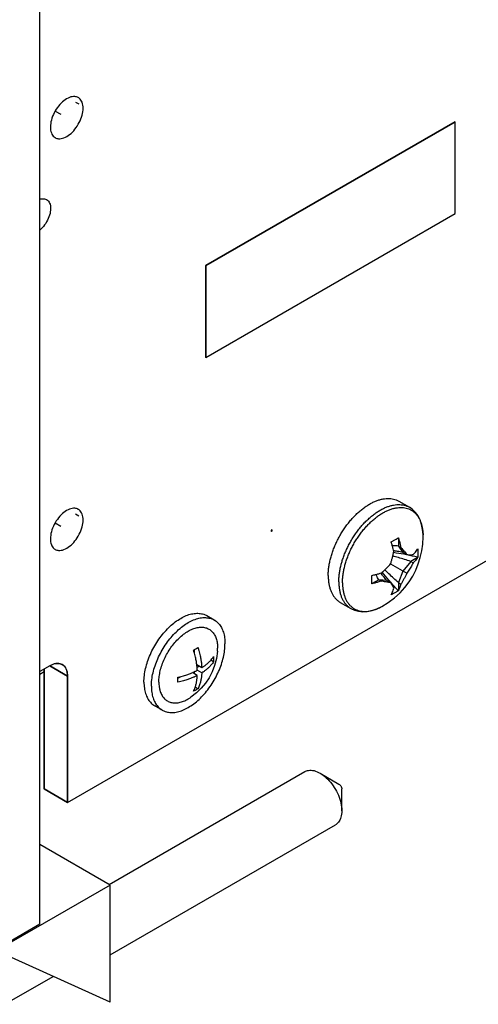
# Model space of a CAD drawing. Header units: inches. Extents: x 0 to 34, y 0 to 22.
# Tile 8 of 84: x 9.291 to 10.15, y 4.441 to 6.286. Entities that reach past the tile are written whole.
import ezdxf

# ---------------------------------------------------------------- set-up
doc = ezdxf.new("R2010")
doc.units = ezdxf.units.IN
doc.header["$LTSCALE"] = 1.87
doc.header["$MEASUREMENT"] = 0
doc.layers.get('0').update_dxf_attribs({"linetype": 'CONTINUOUS'})

msp = doc.modelspace()

# ---------------------------------------------------------------- linework, layer by layer
at = {"color": 7, "linetype": 'CONTINUOUS'}
for p, q in [((9.3289, 4.5908), (9.3289, 8.2183)), ((9.3958, 6.1312), (9.4017, 6.1279)), ((9.3577, 6.1147), (9.3683, 6.1086)), ((10.1058, 6.0944), (9.6391, 5.825)), ((10.1065, 6.094), (9.6398, 5.8246)), ((10.1058, 6.0944), (10.1065, 6.094)), ((10.1065, 5.9226), (10.1065, 6.094)), ((9.6398, 5.6531), (10.1065, 5.9226)), ((9.6391, 5.825), (9.6398, 5.8246)), ((9.6391, 5.825), (9.6391, 5.6535)), ((9.6398, 5.8246), (9.6398, 5.6531)), ((9.6391, 5.6535), (9.6398, 5.6531)), ((9.3805, 4.8193), (10.6229, 5.5366)), ((10.0009, 5.3836), (10.0207, 5.3722)), ((9.3958, 5.3598), (9.4017, 5.3564)), ((9.3577, 5.3432), (9.3683, 5.3371)), ((9.7631, 5.33), (9.7616, 5.3292)), ((9.7616, 5.3292), (9.7623, 5.3288)), ((9.7616, 5.3292), (9.7616, 5.3275)), ((9.7616, 5.3275), (9.7623, 5.3271)), ((9.7638, 5.3296), (9.7623, 5.3288)), ((9.7623, 5.3288), (9.7623, 5.3271)), ((9.7623, 5.3271), (9.7638, 5.328)), ((9.7631, 5.33), (9.7638, 5.3296)), ((9.7638, 5.328), (9.7638, 5.3296)), ((10.0002, 5.3145), (10.0002, 5.2996)), ((10.0002, 5.2996), (10.005, 5.2969)), ((10.0002, 5.2996), (10.0086, 5.2876)), ((10.0086, 5.2876), (10.0157, 5.2836)), ((10.0361, 5.2783), (10.0232, 5.2708)), ((9.9854, 5.2661), (10.0157, 5.2486)), ((10.0232, 5.2708), (10.0086, 5.2527)), ((10.0232, 5.2708), (10.0279, 5.2681)), ((10.0086, 5.2527), (10.0002, 5.231)), ((9.9638, 5.2365), (9.9509, 5.2291)), ((9.9638, 5.2365), (9.9685, 5.2338)), ((9.9784, 5.2352), (9.9638, 5.2365)), ((9.9784, 5.2352), (9.9854, 5.2312)), ((10.0002, 5.231), (10.005, 5.2283)), ((10.0002, 5.231), (10.0002, 5.2161)), ((9.8914, 5.1939), (9.9112, 5.1825)), ((9.6553, 5.161), (9.6413, 5.169)), ((9.6182, 5.0988), (9.6182, 5.1055)), ((9.6613, 5.1024), (9.6615, 5.1083)), ((9.3473, 5.0752), (9.3289, 5.0646)), ((9.3473, 5.0752), (9.3805, 5.056)), ((9.3805, 5.056), (9.3473, 5.0752)), ((9.6319, 5.0716), (9.6227, 5.0769)), ((9.6232, 5.0727), (9.6266, 5.0747)), ((9.6541, 5.0829), (9.6489, 5.0859)), ((9.3289, 5.0597), (9.3367, 5.0642)), ((9.3367, 5.0691), (9.3367, 4.8446)), ((9.3367, 4.8446), (9.3367, 5.0691)), ((9.3805, 5.056), (9.3805, 4.8193)), ((9.3805, 4.8193), (9.3805, 5.056)), ((9.5873, 5.052), (9.5932, 5.0554)), ((9.6236, 5.0571), (9.6144, 5.0624)), ((9.6182, 5.0602), (9.6182, 5.0641)), ((9.6319, 5.0619), (9.6236, 5.0667)), ((9.6249, 5.0323), (9.6197, 5.0352)), ((9.5578, 4.9922), (9.5439, 5.0002)), ((9.4585, 4.6654), (9.8248, 4.8769)), ((9.8535, 4.874), (9.8889, 4.8536)), ((9.8535, 4.874), (9.8535, 4.874)), ((9.3367, 4.8446), (9.3805, 4.8193)), ((9.3805, 4.8193), (9.3367, 4.8446)), ((9.8942, 4.8036), (9.8942, 4.8444)), ((9.4604, 4.5337), (9.8823, 4.7773)), ((9.4604, 4.6643), (9.3289, 4.7403)), ((9.4604, 4.6643), (9.2546, 4.5455)), ((9.4604, 4.4447), (9.4604, 4.6643)), ((9.3289, 4.5908), (9.2582, 4.5499)), ((9.4604, 4.4447), (9.191, 4.5672)), ((9.2629, 4.4409), (9.3536, 4.4933))]:
    msp.add_line(p, q, dxfattribs=at)
for points in [[(10.0463, 5.3203), (10.0455, 5.3304), (10.0437, 5.3399), (10.0408, 5.3484), (10.037, 5.356), (10.0323, 5.3625), (10.0268, 5.3679), (10.0207, 5.3722)], [(9.9689, 5.1863), (9.9811, 5.1937), (9.9929, 5.2026), (10.0032, 5.2121), (10.0122, 5.222), (10.0201, 5.2324), (10.0269, 5.2432), (10.0326, 5.2544), (10.0374, 5.266), (10.0411, 5.2779), (10.044, 5.2903), (10.0457, 5.3033), (10.0463, 5.3169)], [(10.0463, 5.3169), (10.0463, 5.318), (10.0463, 5.3192), (10.0463, 5.3203)], [(9.9112, 5.1825), (9.918, 5.1793), (9.9253, 5.1773), (9.9333, 5.1765), (9.9418, 5.177), (9.9507, 5.1788), (9.9598, 5.1819), (9.9689, 5.1863)], [(9.6613, 5.1024), (9.6594, 5.0887), (9.656, 5.0757), (9.6514, 5.0637), (9.6456, 5.0526), (9.6388, 5.0424), (9.631, 5.033), (9.622, 5.0243), (9.6116, 5.0163)]]:
    msp.add_lwpolyline(points, dxfattribs=at)
for points, knots in [([(9.4008, 6.1398), (9.3988, 6.1409), (9.3932, 6.1426), (9.3835, 6.1405), (9.373, 6.1341), (9.3632, 6.1242), (9.3553, 6.1118), (9.35, 6.0984), (9.3485, 6.0891), (9.3485, 6.0846)], [0, 0, 0, 0, 0.076627, 0.194119, 0.336745, 0.500697, 0.674933, 0.845665, 1, 1, 1, 1]), ([(9.4097, 6.12), (9.4097, 6.1237), (9.4089, 6.1306), (9.4046, 6.1373), (9.4014, 6.1394), (9.4008, 6.1398)], [0, 0, 0, 0, 0.495194, 0.904722, 1, 1, 1, 1]), ([(9.3574, 6.0648), (9.3594, 6.0637), (9.365, 6.062), (9.3747, 6.0641), (9.3852, 6.0705), (9.395, 6.0805), (9.4029, 6.0928), (9.4082, 6.1062), (9.4097, 6.1156), (9.4097, 6.12)], [0, 0, 0, 0, 0.076627, 0.194119, 0.336745, 0.500697, 0.674933, 0.845665, 1, 1, 1, 1]), ([(9.3485, 6.0846), (9.3485, 6.0809), (9.3494, 6.074), (9.3536, 6.0673), (9.3568, 6.0652), (9.3574, 6.0648)], [0, 0, 0, 0, 0.495194, 0.904722, 1, 1, 1, 1]), ([(9.3287, 5.9493), (9.3301, 5.9498), (9.3344, 5.9507), (9.339, 5.9501), (9.3414, 5.9487)], [0, 0, 0, 0, 0.351256, 1, 1, 1, 1]), ([(9.3414, 5.9487), (9.3439, 5.9473), (9.3481, 5.942), (9.3489, 5.9356), (9.3489, 5.9322)], [0, 0, 0, 0, 0.44922, 1, 1, 1, 1]), ([(9.3489, 5.9322), (9.3489, 5.928), (9.3473, 5.9192), (9.3419, 5.9068), (9.3353, 5.8978), (9.3306, 5.8933), (9.3292, 5.8921)], [0, 0, 0, 0, 0.273456, 0.576385, 0.879318, 1, 1, 1, 1]), ([(9.8688, 5.2441), (9.8688, 5.2466), (9.8689, 5.2517), (9.8697, 5.2595), (9.8711, 5.2675), (9.8729, 5.2756), (9.8752, 5.2838), (9.878, 5.2921), (9.8813, 5.3003), (9.885, 5.3084), (9.8892, 5.3165), (9.8937, 5.3243), (9.8986, 5.3319), (9.9038, 5.3392), (9.9092, 5.3461), (9.915, 5.3527), (9.9209, 5.3588), (9.9271, 5.3645), (9.9333, 5.3696), (9.9397, 5.3742), (9.946, 5.3782), (9.9524, 5.3816), (9.9588, 5.3844), (9.9651, 5.3865), (9.9712, 5.3879), (9.9772, 5.3887), (9.983, 5.3888), (9.9885, 5.3882), (9.9937, 5.3869), (9.9979, 5.3853), (10.0002, 5.384), (10.0009, 5.3836)], [0, 0, 0, 0, 0.034503, 0.070331, 0.107384, 0.145541, 0.184663, 0.224593, 0.265166, 0.306203, 0.347521, 0.388934, 0.430253, 0.47129, 0.511863, 0.551794, 0.590917, 0.629075, 0.66613, 0.701959, 0.736464, 0.769572, 0.801243, 0.831471, 0.860293, 0.887792, 0.914102, 0.939411, 0.96396, 0.988032, 1, 1, 1, 1]), ([(9.4008, 5.3683), (9.3988, 5.3694), (9.3932, 5.3711), (9.3835, 5.3691), (9.373, 5.3626), (9.3632, 5.3527), (9.3553, 5.3403), (9.35, 5.3269), (9.3485, 5.3176), (9.3485, 5.3132)], [0, 0, 0, 0, 0.076627, 0.194119, 0.336745, 0.500697, 0.674933, 0.845665, 1, 1, 1, 1]), ([(9.8932, 5.2657), (9.8938, 5.2679), (9.8952, 5.2729), (9.8978, 5.2806), (9.9011, 5.2889), (9.9048, 5.297), (9.909, 5.305), (9.9135, 5.3129), (9.9183, 5.3204), (9.9236, 5.3277), (9.929, 5.3347), (9.9348, 5.3413), (9.9407, 5.3474), (9.9469, 5.353), (9.9531, 5.3582), (9.9595, 5.3628), (9.9658, 5.3668), (9.9722, 5.3702), (9.9786, 5.3729), (9.9849, 5.375), (9.991, 5.3765), (9.997, 5.3773), (10.0028, 5.3774), (10.0083, 5.3768), (10.0135, 5.3755), (10.0177, 5.3738), (10.02, 5.3726), (10.0207, 5.3722)], [0, 0, 0, 0, 0.036945, 0.08411, 0.132032, 0.180504, 0.229309, 0.278224, 0.327029, 0.375501, 0.423425, 0.470591, 0.516801, 0.561873, 0.605641, 0.647961, 0.688718, 0.727825, 0.765234, 0.800938, 0.834982, 0.867462, 0.898539, 0.928434, 0.95743, 0.985863, 1, 1, 1, 1]), ([(9.9524, 5.3482), (9.9544, 5.3499), (9.9584, 5.3532), (9.9646, 5.3577), (9.9708, 5.3616), (9.977, 5.3649), (9.9832, 5.3676), (9.9893, 5.3697), (9.9953, 5.3711), (10.0011, 5.3718), (10.0067, 5.3719), (10.0121, 5.3713), (10.0172, 5.3701), (10.022, 5.3682), (10.0265, 5.3656), (10.0305, 5.3624), (10.0342, 5.3586), (10.0374, 5.3542), (10.0401, 5.3493), (10.0424, 5.3439), (10.0436, 5.3398), (10.0442, 5.3375), (10.0442, 5.3372)], [0, 0, 0, 0, 0.068181, 0.134107, 0.197597, 0.258518, 0.316793, 0.372413, 0.425446, 0.476044, 0.524455, 0.571025, 0.616194, 0.660487, 0.70448, 0.748771, 0.79394, 0.840508, 0.888917, 0.939512, 0.992542, 1, 1, 1, 1]), ([(9.4097, 5.3485), (9.4097, 5.3522), (9.4089, 5.3591), (9.4046, 5.3658), (9.4014, 5.368), (9.4008, 5.3683)], [0, 0, 0, 0, 0.495194, 0.904722, 1, 1, 1, 1]), ([(9.3574, 5.2934), (9.3594, 5.2923), (9.365, 5.2906), (9.3747, 5.2926), (9.3852, 5.2991), (9.395, 5.309), (9.4029, 5.3213), (9.4082, 5.3348), (9.4097, 5.3441), (9.4097, 5.3485)], [0, 0, 0, 0, 0.076627, 0.194119, 0.336745, 0.500697, 0.674933, 0.845665, 1, 1, 1, 1]), ([(9.9018, 5.2696), (9.9027, 5.2723), (9.9045, 5.2777), (9.9077, 5.2857), (9.9113, 5.2937), (9.9154, 5.3015), (9.9198, 5.3091), (9.9245, 5.3165), (9.9296, 5.3236), (9.9349, 5.3304), (9.9387, 5.3347), (9.9406, 5.3367)], [0, 0, 0, 0, 0.108764, 0.219275, 0.331052, 0.443596, 0.556398, 0.668943, 0.780721, 0.891234, 1, 1, 1, 1]), ([(9.9406, 5.3367), (9.9425, 5.3388), (9.9463, 5.3427), (9.9504, 5.3464), (9.9524, 5.3482)], [0, 0, 0, 0, 0.506238, 1, 1, 1, 1]), ([(10.0442, 5.3372), (10.0447, 5.3354), (10.045, 5.3335), (10.0454, 5.3315), (10.0454, 5.3313)], [0, 0, 0, 0, 0.920882, 1, 1, 1, 1]), ([(9.9866, 5.3074), (9.9882, 5.3082), (9.9912, 5.3099), (9.9957, 5.3125), (9.9986, 5.3142), (10, 5.3151)], [0, 0, 0, 0, 0.34252, 0.67681, 1, 1, 1, 1]), ([(10, 5.3151), (10.0001, 5.315), (10.0001, 5.3148), (10.0002, 5.3146), (10.0002, 5.3145)], [0, 0, 0, 0, 0.500541, 1, 1, 1, 1]), ([(10.0002, 5.3145), (10.0009, 5.3124), (10.0021, 5.3083), (10.0037, 5.3024), (10.0046, 5.2986), (10.005, 5.2969)], [0, 0, 0, 0, 0.369293, 0.701092, 1, 1, 1, 1]), ([(10.0457, 5.3286), (10.0459, 5.3274), (10.0461, 5.3247), (10.0463, 5.3219), (10.0463, 5.3203)], [0, 0, 0, 0, 0.424982, 1, 1, 1, 1]), ([(9.3485, 5.3132), (9.3485, 5.3094), (9.3494, 5.3025), (9.3536, 5.2959), (9.3568, 5.2937), (9.3574, 5.2934)], [0, 0, 0, 0, 0.495194, 0.904722, 1, 1, 1, 1]), ([(9.9868, 5.3068), (9.9868, 5.3069), (9.9867, 5.3071), (9.9866, 5.3073), (9.9866, 5.3074)], [0, 0, 0, 0, 0.499466, 1, 1, 1, 1]), ([(9.9915, 5.2891), (9.9911, 5.2909), (9.9902, 5.2946), (9.9887, 5.3005), (9.9875, 5.3046), (9.9868, 5.3068)], [0, 0, 0, 0, 0.298908, 0.630707, 1, 1, 1, 1]), ([(10.0002, 5.2996), (9.9972, 5.2998), (9.9934, 5.3), (9.9896, 5.3001), (9.9888, 5.3001)], [0, 0, 0, 0, 0.78686, 1, 1, 1, 1]), ([(10.005, 5.2969), (10.006, 5.2957), (10.0079, 5.2935), (10.0106, 5.2901), (10.0132, 5.2869), (10.0149, 5.2847), (10.0157, 5.2836)], [0, 0, 0, 0, 0.26616, 0.51585, 0.758902, 1, 1, 1, 1]), ([(9.9854, 5.2661), (9.9861, 5.268), (9.9873, 5.2718), (9.9889, 5.2775), (9.9903, 5.2833), (9.9911, 5.2871), (9.9915, 5.2891)], [0, 0, 0, 0, 0.254752, 0.50194, 0.747143, 1, 1, 1, 1]), ([(10.0232, 5.2708), (10.0155, 5.2734), (10.0044, 5.2768), (9.9932, 5.28), (9.9897, 5.281)], [0, 0, 0, 0, 0.694373, 1, 1, 1, 1]), ([(10.0156, 5.283), (10.0138, 5.2834), (10.0056, 5.2849), (9.9975, 5.2863), (9.9911, 5.2872)], [0, 0, 0, 0, 0.221595, 1, 1, 1, 1]), ([(10.0086, 5.2876), (10.0053, 5.2883), (9.9995, 5.2894), (9.9937, 5.2903), (9.9912, 5.2906)], [0, 0, 0, 0, 0.572327, 1, 1, 1, 1]), ([(10.0157, 5.2836), (10.0165, 5.2835), (10.0183, 5.2834), (10.0208, 5.2834), (10.0232, 5.2834), (10.0256, 5.2834), (10.0272, 5.2835), (10.0279, 5.2836)], [0, 0, 0, 0, 0.212912, 0.417657, 0.614272, 0.806991, 1, 1, 1, 1]), ([(10.0279, 5.2836), (10.0289, 5.2846), (10.0307, 5.2867), (10.0335, 5.29), (10.0352, 5.2925), (10.0361, 5.2938)], [0, 0, 0, 0, 0.309018, 0.641536, 1, 1, 1, 1]), ([(10.0361, 5.2783), (10.0352, 5.277), (10.0335, 5.2745), (10.0307, 5.2711), (10.0289, 5.2691), (10.0279, 5.2681)], [0, 0, 0, 0, 0.358464, 0.690982, 1, 1, 1, 1]), ([(10.0361, 5.2938), (10.0362, 5.2939), (10.0362, 5.294), (10.0363, 5.2941), (10.0363, 5.2941)], [0, 0, 0, 0, 0.500215, 1, 1, 1, 1]), ([(10.0363, 5.2787), (10.0363, 5.2786), (10.0362, 5.2785), (10.0362, 5.2783), (10.0361, 5.2783)], [0, 0, 0, 0, 0.499962, 1, 1, 1, 1]), ([(10.0366, 5.2863), (10.0366, 5.2855), (10.0366, 5.2838), (10.0365, 5.2812), (10.0364, 5.2795), (10.0363, 5.2787)], [0, 0, 0, 0, 0.336071, 0.669246, 1, 1, 1, 1]), ([(10.0364, 5.2938), (10.0364, 5.2931), (10.0365, 5.2914), (10.0366, 5.2889), (10.0366, 5.2872), (10.0366, 5.2863)], [0, 0, 0, 0, 0.305081, 0.652436, 1, 1, 1, 1]), ([(9.8886, 5.2326), (9.8886, 5.2351), (9.8887, 5.2403), (9.8895, 5.2481), (9.8909, 5.256), (9.8922, 5.2619), (9.893, 5.2652), (9.8932, 5.2657)], [0, 0, 0, 0, 0.224947, 0.458527, 0.700096, 0.948864, 1, 1, 1, 1]), ([(9.8955, 5.2309), (9.8955, 5.2334), (9.8957, 5.2384), (9.8964, 5.246), (9.8977, 5.2537), (9.8989, 5.2589), (9.8996, 5.2616)], [0, 0, 0, 0, 0.23707, 0.483238, 0.737826, 1, 1, 1, 1]), ([(9.9685, 5.2493), (9.9698, 5.2504), (9.9723, 5.2527), (9.9758, 5.256), (9.9792, 5.2593), (9.9824, 5.2627), (9.9844, 5.265), (9.9854, 5.2661)], [0, 0, 0, 0, 0.215321, 0.41795, 0.613825, 0.807761, 1, 1, 1, 1]), ([(10.0279, 5.2681), (10.0272, 5.2667), (10.0256, 5.2639), (10.0233, 5.2599), (10.0208, 5.256), (10.0183, 5.2523), (10.0166, 5.2498), (10.0157, 5.2486)], [0, 0, 0, 0, 0.211875, 0.412953, 0.608924, 0.80453, 1, 1, 1, 1]), ([(9.8688, 5.2441), (9.8688, 5.2416), (9.8689, 5.2369), (9.8697, 5.23), (9.871, 5.2236), (9.8728, 5.2175), (9.8751, 5.2119), (9.8779, 5.2069), (9.8812, 5.2024), (9.885, 5.1985), (9.8884, 5.1958), (9.8907, 5.1944), (9.8914, 5.1939)], [0, 0, 0, 0, 0.125645, 0.245833, 0.360545, 0.469921, 0.574276, 0.674121, 0.770169, 0.863331, 0.954684, 1, 1, 1, 1]), ([(9.9503, 5.2444), (9.9504, 5.2445), (9.9506, 5.2445), (9.9508, 5.2446), (9.9509, 5.2446)], [0, 0, 0, 0, 0.500539, 1, 1, 1, 1]), ([(9.9504, 5.2365), (9.9504, 5.2374), (9.9504, 5.2392), (9.9503, 5.2418), (9.9503, 5.2436), (9.9503, 5.2444)], [0, 0, 0, 0, 0.330209, 0.663476, 1, 1, 1, 1]), ([(9.9509, 5.2446), (9.9531, 5.2451), (9.9573, 5.2461), (9.9632, 5.2477), (9.9668, 5.2488), (9.9685, 5.2493)], [0, 0, 0, 0, 0.371297, 0.702849, 1, 1, 1, 1]), ([(9.9638, 5.2365), (9.9621, 5.239), (9.96, 5.2422), (9.9581, 5.2455), (9.9576, 5.2462)], [0, 0, 0, 0, 0.787014, 1, 1, 1, 1]), ([(9.9784, 5.2352), (9.9762, 5.2378), (9.9723, 5.2422), (9.9687, 5.2468), (9.9671, 5.2488)], [0, 0, 0, 0, 0.572417, 1, 1, 1, 1]), ([(9.9859, 5.2316), (9.9847, 5.2329), (9.9793, 5.2392), (9.974, 5.2456), (9.97, 5.2506)], [0, 0, 0, 0, 0.221695, 1, 1, 1, 1]), ([(10.0002, 5.231), (9.9942, 5.2364), (9.9856, 5.2443), (9.9772, 5.2524), (9.9747, 5.2549)], [0, 0, 0, 0, 0.694579, 1, 1, 1, 1]), ([(10.0157, 5.2486), (10.0149, 5.2468), (10.0132, 5.2433), (10.0107, 5.2381), (10.0079, 5.2332), (10.006, 5.2299), (10.005, 5.2283)], [0, 0, 0, 0, 0.258696, 0.507091, 0.751002, 1, 1, 1, 1]), ([(9.8886, 5.2326), (9.8886, 5.2302), (9.8887, 5.2255), (9.8895, 5.2186), (9.8908, 5.2121), (9.8926, 5.2061), (9.8949, 5.2005), (9.8977, 5.1955), (9.901, 5.191), (9.9048, 5.1871), (9.9082, 5.1843), (9.9105, 5.1829), (9.9112, 5.1825)], [0, 0, 0, 0, 0.125645, 0.245833, 0.360545, 0.469921, 0.574276, 0.674121, 0.770169, 0.863331, 0.954684, 1, 1, 1, 1]), ([(9.8955, 5.2309), (9.8955, 5.2286), (9.8956, 5.224), (9.8964, 5.2173), (9.8977, 5.211), (9.8994, 5.2051), (9.9017, 5.1996), (9.9044, 5.1947), (9.9076, 5.1904), (9.9113, 5.1866), (9.9153, 5.1834), (9.9198, 5.1808), (9.9246, 5.1789), (9.9297, 5.1776), (9.9351, 5.177), (9.9407, 5.1771), (9.9465, 5.1779), (9.9507, 5.1789), (9.9529, 5.1795), (9.9532, 5.1796)], [0, 0, 0, 0, 0.075966, 0.148632, 0.217989, 0.284118, 0.347212, 0.407579, 0.465651, 0.521977, 0.57721, 0.632071, 0.687304, 0.743633, 0.801707, 0.862077, 0.925174, 0.991307, 1, 1, 1, 1]), ([(9.9503, 5.229), (9.9503, 5.2298), (9.9503, 5.2315), (9.9504, 5.234), (9.9504, 5.2357), (9.9504, 5.2365)], [0, 0, 0, 0, 0.326787, 0.660022, 1, 1, 1, 1]), ([(9.9509, 5.2291), (9.9508, 5.2291), (9.9506, 5.229), (9.9504, 5.229), (9.9503, 5.229)], [0, 0, 0, 0, 0.499699, 1, 1, 1, 1]), ([(9.9685, 5.2338), (9.9668, 5.2333), (9.9632, 5.2322), (9.9573, 5.2306), (9.9531, 5.2296), (9.9509, 5.2291)], [0, 0, 0, 0, 0.297151, 0.628703, 1, 1, 1, 1]), ([(9.9854, 5.2312), (9.9844, 5.2313), (9.9823, 5.2315), (9.9791, 5.232), (9.9758, 5.2325), (9.9723, 5.2331), (9.9698, 5.2336), (9.9685, 5.2338)], [0, 0, 0, 0, 0.181042, 0.369223, 0.564799, 0.772801, 1, 1, 1, 1]), ([(9.9915, 5.2205), (9.9911, 5.2214), (9.9903, 5.2231), (9.9888, 5.2256), (9.9872, 5.2284), (9.986, 5.2302), (9.9854, 5.2312)], [0, 0, 0, 0, 0.227889, 0.464901, 0.719985, 1, 1, 1, 1]), ([(10.005, 5.2283), (10.0046, 5.227), (10.0037, 5.2243), (10.0022, 5.2203), (10.0009, 5.2175), (10.0002, 5.2161)], [0, 0, 0, 0, 0.310815, 0.643511, 1, 1, 1, 1]), ([(9.9866, 5.208), (9.9866, 5.2081), (9.9867, 5.2082), (9.9868, 5.2083), (9.9868, 5.2084)], [0, 0, 0, 0, 0.499819, 1, 1, 1, 1]), ([(9.9868, 5.2084), (9.9875, 5.2098), (9.9887, 5.2125), (9.9903, 5.2166), (9.9911, 5.2192), (9.9915, 5.2205)], [0, 0, 0, 0, 0.356489, 0.689185, 1, 1, 1, 1]), ([(10, 5.2157), (9.9986, 5.2148), (9.9957, 5.2129), (9.9913, 5.2104), (9.9884, 5.2088), (9.9869, 5.2081)], [0, 0, 0, 0, 0.337234, 0.678324, 1, 1, 1, 1]), ([(10.0002, 5.2161), (10.0002, 5.2161), (10.0001, 5.2159), (10.0001, 5.2158), (10, 5.2157)], [0, 0, 0, 0, 0.500014, 1, 1, 1, 1]), ([(9.9615, 5.1826), (9.9625, 5.1831), (9.9651, 5.1842), (9.9675, 5.1855), (9.9689, 5.1863)], [0, 0, 0, 0, 0.425382, 1, 1, 1, 1]), ([(9.5237, 5.0448), (9.5237, 5.049), (9.5243, 5.0574), (9.5266, 5.0703), (9.5304, 5.0835), (9.5355, 5.0967), (9.5419, 5.1097), (9.5495, 5.1221), (9.5579, 5.1337), (9.5672, 5.1442), (9.577, 5.1534), (9.5871, 5.161), (9.5974, 5.167), (9.6076, 5.1712), (9.6175, 5.1735), (9.6269, 5.1738), (9.6349, 5.1722), (9.6395, 5.1701), (9.6414, 5.169)], [0, 0, 0, 0, 0.063414, 0.1309, 0.20172, 0.274953, 0.349566, 0.424458, 0.498517, 0.570668, 0.639928, 0.70546, 0.766638, 0.823129, 0.87498, 0.922725, 0.967454, 1, 1, 1, 1]), ([(9.9532, 5.1796), (9.955, 5.1801), (9.9569, 5.1808), (9.9588, 5.1815), (9.9589, 5.1816)], [0, 0, 0, 0, 0.921531, 1, 1, 1, 1]), ([(9.5407, 5.062), (9.5417, 5.0665), (9.5443, 5.0755), (9.5495, 5.0887), (9.5559, 5.1017), (9.5634, 5.1141), (9.5719, 5.1256), (9.5811, 5.1361), (9.5909, 5.1453), (9.601, 5.153), (9.6113, 5.159), (9.6215, 5.1632), (9.6314, 5.1655), (9.6408, 5.1657), (9.6488, 5.1641), (9.6534, 5.162), (9.6553, 5.161)], [0, 0, 0, 0, 0.081486, 0.16575, 0.2516, 0.337772, 0.422985, 0.506004, 0.585696, 0.661097, 0.73149, 0.796489, 0.85615, 0.911086, 0.962552, 1, 1, 1, 1]), ([(9.6235, 5.1468), (9.6262, 5.1473), (9.6313, 5.1479), (9.6388, 5.1469), (9.6456, 5.1442), (9.6513, 5.1397), (9.6559, 5.1337), (9.6592, 5.1262), (9.6611, 5.1176), (9.6615, 5.1115), (9.6615, 5.1083)], [0, 0, 0, 0, 0.126432, 0.243526, 0.355398, 0.467268, 0.584357, 0.710783, 0.849031, 1, 1, 1, 1]), ([(9.6553, 5.161), (9.6559, 5.1606), (9.6589, 5.1588), (9.6638, 5.1544), (9.669, 5.1469), (9.6728, 5.1379), (9.675, 5.1275), (9.6754, 5.1202), (9.6754, 5.1164)], [0, 0, 0, 0, 0.040909, 0.207237, 0.382175, 0.570906, 0.776495, 1, 1, 1, 1]), ([(9.5979, 5.1343), (9.6007, 5.1364), (9.6062, 5.1401), (9.6122, 5.1431), (9.6151, 5.1443)], [0, 0, 0, 0, 0.519584, 1, 1, 1, 1]), ([(9.5516, 5.0448), (9.5516, 5.0483), (9.5521, 5.0554), (9.5541, 5.0662), (9.5574, 5.0773), (9.5619, 5.0884), (9.5675, 5.0991), (9.574, 5.1093), (9.5814, 5.1188), (9.5868, 5.1245), (9.5896, 5.1272)], [0, 0, 0, 0, 0.111387, 0.230213, 0.355016, 0.48399, 0.615103, 0.746217, 0.875193, 1, 1, 1, 1]), ([(9.5578, 4.9922), (9.5597, 4.9911), (9.5642, 4.9891), (9.5723, 4.9874), (9.5817, 4.9877), (9.5916, 4.99), (9.6018, 4.9942), (9.6121, 5.0002), (9.6222, 5.0079), (9.632, 5.017), (9.6412, 5.0275), (9.6497, 5.0391), (9.6572, 5.0515), (9.6636, 5.0645), (9.6688, 5.0777), (9.6726, 5.0909), (9.6749, 5.1038), (9.6754, 5.1123), (9.6754, 5.1164)], [0, 0, 0, 0, 0.032546, 0.077275, 0.12502, 0.176871, 0.233362, 0.29454, 0.360072, 0.429332, 0.501483, 0.575542, 0.650434, 0.725047, 0.79828, 0.8691, 0.936586, 1, 1, 1, 1]), ([(9.6165, 5.1046), (9.6179, 5.1053), (9.6208, 5.1069), (9.6235, 5.1086), (9.6249, 5.1094)], [0, 0, 0, 0, 0.50705, 1, 1, 1, 1]), ([(9.6236, 5.0667), (9.6236, 5.0676), (9.6235, 5.0693), (9.6233, 5.0719), (9.623, 5.0747), (9.6226, 5.0779), (9.6221, 5.0813), (9.6214, 5.0852), (9.6206, 5.0894), (9.6195, 5.0941), (9.6182, 5.0992), (9.6171, 5.1027), (9.6165, 5.1046)], [0, 0, 0, 0, 0.064368, 0.131848, 0.204889, 0.285981, 0.376759, 0.47782, 0.589653, 0.712965, 0.849147, 1, 1, 1, 1]), ([(9.6249, 5.1094), (9.6254, 5.1076), (9.6265, 5.104), (9.6279, 5.0989), (9.6289, 5.0943), (9.6298, 5.09), (9.6305, 5.0862), (9.631, 5.0827), (9.6313, 5.0796), (9.6316, 5.0767), (9.6318, 5.0741), (9.6319, 5.0724), (9.6319, 5.0716)], [0, 0, 0, 0, 0.150853, 0.287035, 0.410347, 0.52218, 0.623241, 0.714019, 0.795111, 0.868152, 0.935632, 1, 1, 1, 1]), ([(9.6319, 5.0716), (9.6325, 5.0719), (9.6336, 5.0726), (9.6353, 5.0738), (9.6371, 5.0751), (9.6391, 5.0766), (9.6411, 5.0782), (9.6431, 5.08), (9.6453, 5.082), (9.6475, 5.0842), (9.6497, 5.0867), (9.652, 5.0895), (9.6534, 5.0915), (9.6541, 5.0925)], [0, 0, 0, 0, 0.061239, 0.128765, 0.202541, 0.28158, 0.365401, 0.454433, 0.549345, 0.65076, 0.759331, 0.87563, 1, 1, 1, 1]), ([(9.6541, 5.0925), (9.6541, 5.0917), (9.6542, 5.0901), (9.6542, 5.0885), (9.6542, 5.0877)], [0, 0, 0, 0, 0.500364, 1, 1, 1, 1]), ([(9.3622, 5.0798), (9.3637, 5.0798), (9.3667, 5.0794), (9.3695, 5.0782), (9.3707, 5.0775)], [0, 0, 0, 0, 0.521106, 1, 1, 1, 1]), ([(9.3741, 5.0749), (9.3763, 5.0727), (9.3797, 5.0666), (9.3805, 5.0597), (9.3805, 5.056)], [0, 0, 0, 0, 0.456293, 1, 1, 1, 1]), ([(9.6541, 5.0829), (9.6534, 5.0818), (9.652, 5.0798), (9.6497, 5.077), (9.6475, 5.0745), (9.6453, 5.0723), (9.6431, 5.0703), (9.6411, 5.0686), (9.6391, 5.0669), (9.6371, 5.0655), (9.6353, 5.0642), (9.6336, 5.063), (9.6325, 5.0623), (9.6319, 5.0619)], [0, 0, 0, 0, 0.12437, 0.240669, 0.34924, 0.450655, 0.545567, 0.634599, 0.71842, 0.797459, 0.871235, 0.938761, 1, 1, 1, 1]), ([(9.6542, 5.0877), (9.6542, 5.0868), (9.6542, 5.0853), (9.6541, 5.0837), (9.6541, 5.0829)], [0, 0, 0, 0, 0.506683, 1, 1, 1, 1]), ([(9.5376, 5.0368), (9.5376, 5.0409), (9.5382, 5.0494), (9.5397, 5.0578), (9.5407, 5.062)], [0, 0, 0, 0, 0.484445, 1, 1, 1, 1]), ([(9.5873, 5.054), (9.5891, 5.0544), (9.5925, 5.0552), (9.5973, 5.0565), (9.6017, 5.0578), (9.6055, 5.059), (9.609, 5.0603), (9.6121, 5.0615), (9.6149, 5.0626), (9.6174, 5.0637), (9.6197, 5.0648), (9.6217, 5.0658), (9.623, 5.0664), (9.6236, 5.0667)], [0, 0, 0, 0, 0.14388, 0.273115, 0.389191, 0.493721, 0.588241, 0.674096, 0.752524, 0.824417, 0.889781, 0.948181, 1, 1, 1, 1]), ([(9.6236, 5.0571), (9.623, 5.0568), (9.6217, 5.0562), (9.6197, 5.0552), (9.6174, 5.0541), (9.6149, 5.053), (9.6121, 5.0518), (9.609, 5.0506), (9.6055, 5.0494), (9.6017, 5.0481), (9.5973, 5.0468), (9.5925, 5.0455), (9.5891, 5.0447), (9.5873, 5.0443)], [0, 0, 0, 0, 0.051819, 0.110219, 0.175583, 0.247476, 0.325904, 0.411759, 0.506279, 0.610809, 0.726885, 0.85612, 1, 1, 1, 1]), ([(9.6165, 5.0274), (9.6171, 5.0286), (9.6182, 5.031), (9.6195, 5.0345), (9.6206, 5.0379), (9.6215, 5.0412), (9.6221, 5.0443), (9.6226, 5.0472), (9.623, 5.0498), (9.6233, 5.0524), (9.6235, 5.0548), (9.6236, 5.0563), (9.6236, 5.0571)], [0, 0, 0, 0, 0.130525, 0.253467, 0.369467, 0.47889, 0.581517, 0.676952, 0.764971, 0.84661, 0.924117, 1, 1, 1, 1]), ([(9.6319, 5.0619), (9.6319, 5.0611), (9.6318, 5.0596), (9.6316, 5.0572), (9.6313, 5.0547), (9.631, 5.052), (9.6305, 5.0491), (9.6298, 5.046), (9.629, 5.0428), (9.6279, 5.0394), (9.6265, 5.0358), (9.6255, 5.0335), (9.6249, 5.0323)], [0, 0, 0, 0, 0.075883, 0.15339, 0.235029, 0.323048, 0.418483, 0.52111, 0.630533, 0.746533, 0.869475, 1, 1, 1, 1]), ([(9.5237, 5.0448), (9.5237, 5.041), (9.5242, 5.0337), (9.5264, 5.0233), (9.5301, 5.0143), (9.5353, 5.0068), (9.5403, 5.0025), (9.5433, 5.0006), (9.5439, 5.0002)], [0, 0, 0, 0, 0.223505, 0.429094, 0.617825, 0.792763, 0.959091, 1, 1, 1, 1]), ([(9.5376, 5.0368), (9.5376, 5.033), (9.5381, 5.0257), (9.5403, 5.0153), (9.5441, 5.0063), (9.5492, 4.9988), (9.5542, 4.9944), (9.5572, 4.9926), (9.5578, 4.9922)], [0, 0, 0, 0, 0.223505, 0.429094, 0.617825, 0.792763, 0.959091, 1, 1, 1, 1]), ([(9.5516, 5.0448), (9.5516, 5.0417), (9.5519, 5.0362), (9.553, 5.0309), (9.5537, 5.0287)], [0, 0, 0, 0, 0.585602, 1, 1, 1, 1]), ([(9.5874, 5.0491), (9.5874, 5.0499), (9.5874, 5.0515), (9.5873, 5.0531), (9.5873, 5.054)], [0, 0, 0, 0, 0.499636, 1, 1, 1, 1]), ([(9.5873, 5.0443), (9.5873, 5.0451), (9.5874, 5.0467), (9.5874, 5.0483), (9.5874, 5.0491)], [0, 0, 0, 0, 0.493317, 1, 1, 1, 1]), ([(9.5543, 5.0268), (9.5551, 5.0242), (9.5572, 5.0195), (9.5618, 5.0134), (9.5675, 5.009), (9.5743, 5.0062), (9.5818, 5.0053), (9.5899, 5.0062), (9.5983, 5.0088), (9.6056, 5.0124), (9.6099, 5.0152), (9.6116, 5.0163)], [0, 0, 0, 0, 0.115563, 0.222591, 0.324849, 0.427109, 0.534142, 0.64971, 0.776087, 0.914092, 1, 1, 1, 1]), ([(9.6249, 5.0323), (9.624, 5.0317), (9.6222, 5.0306), (9.6194, 5.029), (9.6175, 5.0279), (9.6165, 5.0274)], [0, 0, 0, 0, 0.326878, 0.660596, 1, 1, 1, 1]), ([(9.8248, 4.8769), (9.8269, 4.878), (9.8326, 4.8801), (9.8429, 4.8792), (9.85, 4.8761), (9.8535, 4.874)], [0, 0, 0, 0, 0.237548, 0.588144, 1, 1, 1, 1]), ([(9.8535, 4.874), (9.8577, 4.8716), (9.8657, 4.8655), (9.876, 4.854), (9.8846, 4.8403), (9.8909, 4.8257), (9.8937, 4.8133), (9.8942, 4.8059), (9.8942, 4.8036)], [0, 0, 0, 0, 0.169124, 0.354985, 0.548578, 0.739555, 0.91801, 1, 1, 1, 1]), ([(9.8889, 4.8536), (9.8898, 4.8531), (9.8914, 4.8517), (9.8932, 4.849), (9.894, 4.8465), (9.8942, 4.8449), (9.8942, 4.8444)], [0, 0, 0, 0, 0.273701, 0.576295, 0.868899, 1, 1, 1, 1]), ([(9.8942, 4.8036), (9.8942, 4.8014), (9.8938, 4.7955), (9.8914, 4.7864), (9.8864, 4.7799), (9.883, 4.7777), (9.8823, 4.7773)], [0, 0, 0, 0, 0.214201, 0.593681, 0.921695, 1, 1, 1, 1])]:
    msp.add_open_spline(points, degree=3, knots=knots, dxfattribs=at)
for points in [[(10.0454, 5.3313), (10.0455, 5.3304), (10.0456, 5.3295), (10.0457, 5.3286)], [(10.0363, 5.2787), (10.0294, 5.2802), (10.0225, 5.2817), (10.0156, 5.283)], [(10.0363, 5.2941), (10.0364, 5.294), (10.0364, 5.2939), (10.0364, 5.2938)], [(9.8996, 5.2616), (9.9003, 5.2643), (9.901, 5.2669), (9.9018, 5.2696)], [(10, 5.2157), (9.9952, 5.2209), (9.9905, 5.2262), (9.9859, 5.2316)], [(9.9869, 5.2081), (9.9868, 5.2081), (9.9867, 5.208), (9.9866, 5.208)], [(9.9589, 5.1816), (9.9598, 5.1819), (9.9606, 5.1823), (9.9615, 5.1826)], [(9.5896, 5.1272), (9.5922, 5.1297), (9.595, 5.1321), (9.5979, 5.1343)], [(9.6151, 5.1443), (9.6179, 5.1453), (9.6207, 5.1462), (9.6235, 5.1468)], [(9.3588, 5.0795), (9.3547, 5.0789), (9.3508, 5.0773), (9.3473, 5.0752)], [(9.3473, 5.0752), (9.3504, 5.0771), (9.3539, 5.0785), (9.3575, 5.0793)], [(9.3575, 5.0793), (9.358, 5.0794), (9.3584, 5.0794), (9.3588, 5.0795)], [(9.3588, 5.0795), (9.3599, 5.0797), (9.3611, 5.0798), (9.3622, 5.0798)], [(9.36, 5.0797), (9.3596, 5.0796), (9.3592, 5.0796), (9.3588, 5.0795)], [(9.3622, 5.0797), (9.3615, 5.0797), (9.3607, 5.0797), (9.36, 5.0797)], [(9.3708, 5.0776), (9.3682, 5.079), (9.3652, 5.0797), (9.3622, 5.0797)], [(9.3707, 5.0775), (9.372, 5.0768), (9.3731, 5.0759), (9.3741, 5.0749)], [(9.378, 5.0693), (9.3764, 5.0726), (9.3739, 5.0757), (9.3708, 5.0776)], [(9.3805, 5.056), (9.3805, 5.0605), (9.3799, 5.0651), (9.378, 5.0693)], [(9.5537, 5.0287), (9.5538, 5.028), (9.554, 5.0274), (9.5543, 5.0268)]]:
    msp.add_open_spline(points, degree=3, dxfattribs=at)

doc.saveas('drawing.dxf')
